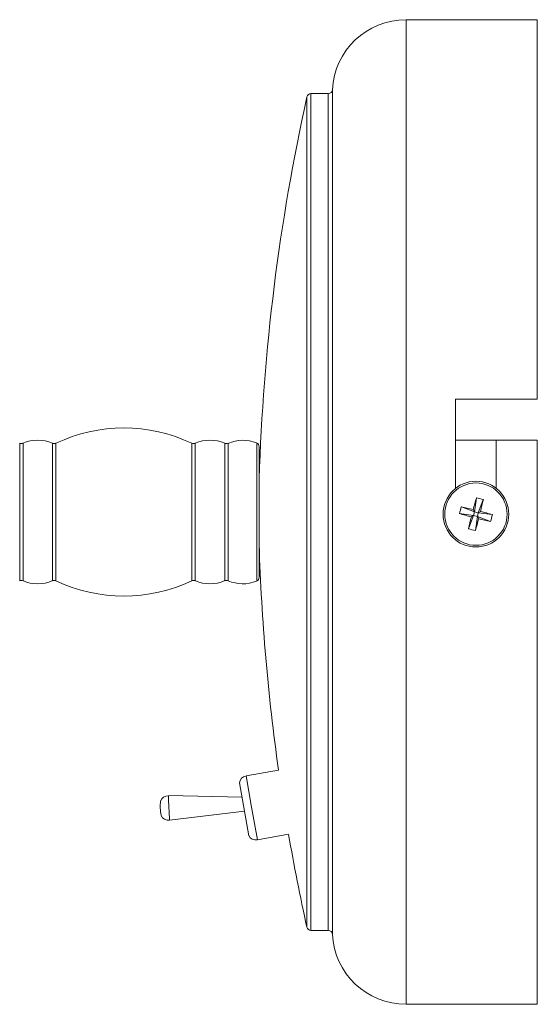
# Model space of a CAD drawing. Header units: millimetres. Extents: x -89 to 255, y -405 to 0.
# Tile 9 of 18: x 192 to 255, y -352 to -232. Entities that reach past the tile are written whole.
import ezdxf

# ---------------------------------------------------------------- set-up
doc = ezdxf.new("R2010")
doc.units = ezdxf.units.MM

msp = doc.modelspace()

# ---------------------------------------------------------------- linework, layer by layer
at = {"color": 7, "linetype": 'Continuous', "lineweight": 15}
for p, q in [((255.21, -232.21), (239.21, -232.21)), ((255.21, -278.47), (255.21, -232.21)), ((229.73, -241.21), (227.61, -241.21)), ((245.25, -278.47), (255.21, -278.47)), ((245.25, -289.33), (245.25, -278.47)), ((221.3, -284.26), (221.3, -300.16)), ((255.21, -283.47), (245.25, -283.47)), ((250.21, -283.47), (250.21, -289.33)), ((255.21, -352.21), (255.21, -283.47)), ((245.95, -291.57), (247.56, -292.19)), ((247.79, -290.48), (247.56, -292.19)), ((248.63, -290.69), (248.01, -292.3)), ((245.74, -292.41), (247.45, -292.64)), ((246.83, -294.25), (247.45, -292.64)), ((247.45, -292.64), (247.17, -292.81)), ((247.4, -291.91), (247.56, -292.19)), ((247.45, -292.64), (247.56, -292.19)), ((247.45, -292.64), (247.9, -292.75)), ((248.01, -292.3), (247.56, -292.19)), ((247.67, -294.47), (247.9, -292.75)), ((248.01, -292.3), (247.9, -292.75)), ((248.07, -293.03), (247.9, -292.75)), ((249.51, -293.37), (247.9, -292.75)), ((248.01, -292.3), (248.29, -292.14)), ((249.73, -292.53), (248.01, -292.3)), ((223.66, -323.68), (219.71, -324.38)), ((220.03, -331.67), (218.89, -325.2)), ((219.21, -326.95), (210.23, -326.78)), ((210.23, -326.78), (210.23, -326.78)), ((210.38, -329.78), (219.51, -328.68)), ((221.08, -332.16), (224.89, -331.49)), ((227.61, -343.21), (229.73, -343.21)), ((239.21, -352.21), (255.21, -352.21))]:
    msp.add_line(p, q, dxfattribs=at)
at = {"color": 8, "linetype": 'Continuous', "lineweight": 15}
for p, q in [((239.21, -232.21), (239.21, -352.21)), ((230.23, -240.73), (230.23, -343.68)), ((227.13, -342.82), (227.13, -241.6)), ((227.61, -241.21), (227.61, -343.21)), ((229.73, -343.21), (229.73, -241.21)), ((192.1, -300.58), (192.1, -283.84)), ((192.51, -283.84), (192.51, -300.58)), ((196.1, -300.58), (196.1, -283.84)), ((196.52, -283.83), (196.52, -300.59)), ((213.09, -300.59), (213.09, -283.83)), ((213.51, -283.84), (213.51, -300.58)), ((217.1, -300.58), (217.1, -283.84)), ((217.51, -283.84), (217.51, -300.58)), ((221, -300.62), (221, -283.79)), ((220.38, -328.17), (219.71, -324.38)), ((221.08, -332.16), (220.38, -328.17))]:
    msp.add_line(p, q, dxfattribs=at)
at = {"color": 7, "linetype": 'Continuous', "lineweight": 15}
for radius in [4, 3.8]:
    msp.add_circle((247.73, -292.47), radius, dxfattribs=at)
for centre, radius, start, end in [((239.21, -241.21), 9, 90, 176.983), ((229.73, -240.71), 0.5, 270, 356.983), ((473.27, -296.01), 252.09, 167.5356, 178.2266), ((227.61, -241.71), 0.5, 90, 167.5356), ((204.8, -301.22), 19.26, 64.5236, 115.4764), ((192.3, -283.38), 0.5, 246.1045, 294.26), ((194.3, -287.82), 4.37, 65.7729, 114.26), ((196.3, -283.38), 0.5, 245.7729, 295.4764), ((213.31, -283.38), 0.5, 244.5236, 294.2271), ((215.3, -287.82), 4.37, 65.74, 114.2271), ((217.31, -283.38), 0.5, 245.74, 293.8955), ((219.3, -287.89), 4.43, 67.5794, 113.8955), ((220.8, -284.26), 0.5, 0, 67.5794), ((255.2, -294.37), 9.67, 163.163, 168.3235), ((231.8, -355), 64.99, 76.1166, 77.4269), ((310.28, -308.32), 64.99, 164.0596, 165.3699), ((245.83, -299.94), 9.67, 73.163, 78.3235), ((185.2, -276.54), 64.99, 346.1166, 347.4269), ((263.58, -229.92), 64.99, 254.0596, 255.3699), ((231.88, -355.02), 64.99, 74.0596, 75.3699), ((240.26, -290.57), 9.67, 343.163, 348.3235), ((310.26, -308.4), 64.99, 166.1166, 167.4269), ((185.18, -276.62), 64.99, 344.0596, 345.3699), ((263.66, -229.94), 64.99, 256.1166, 257.4269), ((249.63, -285), 9.67, 253.163, 258.3235), ((473.27, -288.41), 252.09, 181.7734, 188.0444), ((192.3, -301.04), 0.5, 65.74, 113.8955), ((194.3, -296.59), 4.37, 245.74, 294.2271), ((196.3, -301.04), 0.5, 64.5236, 114.2271), ((204.8, -283.2), 19.26, 244.5236, 295.4764), ((213.31, -301.04), 0.5, 65.7729, 115.4764), ((215.3, -296.59), 4.37, 245.7729, 294.26), ((217.31, -301.04), 0.5, 66.1045, 114.26), ((219.3, -296.53), 4.43, 246.1045, 292.4206), ((220.8, -300.16), 0.5, 292.4206, 0), ((219.8, -325.31), 0.911, 95.7778, 173.9725), ((215.02, -328.09), 5.78, 173.2884, 190.8705), ((210.21, -327.78), 1, 88.9074, 160.8083), ((210.26, -328.78), 1, 204.9274, 276.829), ((220.85, -331.27), 0.907, 203.9651, 284.3241), ((473.27, -288.41), 252.09, 189.8403, 192.4644), ((227.61, -342.71), 0.5, 192.4644, 270), ((229.73, -343.71), 0.5, 3.017, 90), ((239.21, -343.21), 9, 183.017, 270)]:
    msp.add_arc(centre, radius, start, end, dxfattribs=at)
at = {"color": 8, "linetype": 'Continuous', "lineweight": 15}
msp.add_arc((479.74, -314.78), 269.78, 182.5501, 183.1872, dxfattribs=at)

doc.saveas('drawing.dxf')
